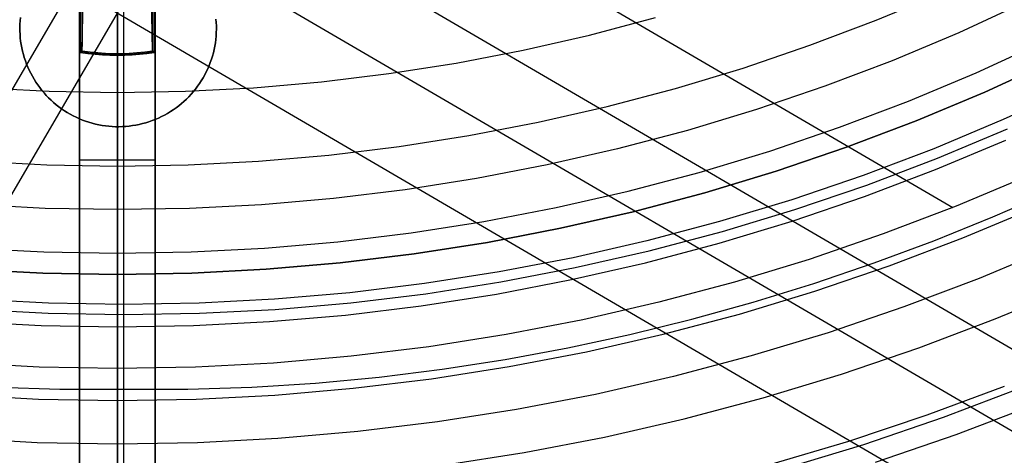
# Model space of a CAD drawing. Header units: millimetres. Extents: x 8929 to 10091, y -2708 to -1691.
# Tile 21 of 196: x 9507 to 9533, y -2120 to -2108. Entities that reach past the tile are written whole.
import ezdxf

# ---------------------------------------------------------------- set-up
doc = ezdxf.new("R2010")
doc.units = ezdxf.units.MM
for name, color, linetype in [('1', 7, 'Continuous'), ('COLOR EXT', 7, 'Continuous'), ('luz', 7, 'Continuous')]:
    doc.layers.add(name, color=color, linetype=linetype)

msp = doc.modelspace()

# ---------------------------------------------------------------- linework, layer by layer
at = {"layer": '1', "color": 7, "true_color": 0xffffff}
for p, q in [((9510.147, -2133.926, 71.704), (9510.147, -1982.315, 71.704)), ((9510.147, -2126.121, 44.653), (9510.147, -2078.12, 44.653)), ((9520.984, -2106.889, 70.904), (9532.08, -2113.363, 70.904)), ((9510.147, -2127.621, 53.153), (9510.147, -2107.621, 53.153)), ((9510.147, -2136.207, 69.704), (9510.147, -2107.621, 69.704)), ((9517.315, -2107.574, 76.403), (9535.38, -2118.114, 76.403)), ((9514.208, -2107.936, 42.804), (9537.905, -2121.762, 42.804)), ((9510.032, -2108.116, 34.804), (9496.189, -2131.843, 34.804)), ((9508.441, -2108.092, 42.804), (9497.687, -2126.526, 42.804)), ((9509.801, -2108.116, 34.804), (9541.083, -2126.366, 34.804)), ((9507.398, -2108.514, 206.567), (9507.396, -2108.604, 206.567)), ((9507.396, -2108.604, 208.385), (9507.398, -2108.514, 208.385)), ((9507.398, -2108.514, 207.476), (9507.396, -2108.604, 207.476)), ((9507.403, -2108.425, 206.567), (9507.398, -2108.514, 206.567)), ((9507.398, -2108.514, 208.385), (9507.403, -2108.425, 208.385)), ((9507.403, -2108.425, 207.476), (9507.398, -2108.514, 207.476)), ((9507.412, -2108.335, 206.567), (9507.403, -2108.425, 206.567)), ((9507.403, -2108.425, 208.385), (9507.412, -2108.335, 208.385)), ((9507.412, -2108.335, 207.476), (9507.403, -2108.425, 207.476)), ((9512.591, -2108.47, 206.567), (9512.584, -2108.38, 206.567)), ((9512.584, -2108.38, 208.385), (9512.591, -2108.47, 208.385)), ((9512.591, -2108.47, 207.476), (9512.584, -2108.38, 207.476)), ((9512.595, -2108.559, 206.567), (9512.591, -2108.47, 206.567)), ((9512.591, -2108.47, 208.385), (9512.595, -2108.559, 208.385)), ((9512.595, -2108.559, 207.476), (9512.591, -2108.47, 207.476)), ((9507.396, -2108.604, 206.567), (9507.397, -2108.694, 206.567)), ((9507.397, -2108.694, 208.385), (9507.396, -2108.604, 208.385)), ((9507.396, -2108.604, 207.476), (9507.397, -2108.694, 207.476)), ((9507.397, -2108.694, 206.567), (9507.4, -2108.784, 206.567)), ((9507.4, -2108.784, 208.385), (9507.397, -2108.694, 208.385)), ((9507.397, -2108.694, 207.476), (9507.4, -2108.784, 207.476)), ((9507.4, -2108.784, 206.567), (9507.407, -2108.873, 206.567)), ((9507.407, -2108.873, 208.385), (9507.4, -2108.784, 208.385)), ((9507.4, -2108.784, 207.476), (9507.407, -2108.873, 207.476)), ((9512.588, -2108.828, 206.567), (9512.593, -2108.739, 206.567)), ((9512.593, -2108.739, 208.385), (9512.588, -2108.828, 208.385)), ((9512.588, -2108.828, 207.476), (9512.593, -2108.739, 207.476)), ((9512.593, -2108.739, 206.567), (9512.596, -2108.649, 206.567)), ((9512.596, -2108.649, 208.385), (9512.593, -2108.739, 208.385)), ((9512.593, -2108.739, 207.476), (9512.596, -2108.649, 207.476)), ((9512.596, -2108.649, 206.567), (9512.595, -2108.559, 206.567)), ((9512.595, -2108.559, 208.385), (9512.596, -2108.649, 208.385)), ((9512.596, -2108.649, 207.476), (9512.595, -2108.559, 207.476)), ((9507.407, -2108.873, 206.567), (9507.417, -2108.962, 206.567)), ((9507.417, -2108.962, 208.385), (9507.407, -2108.873, 208.385)), ((9507.407, -2108.873, 207.476), (9507.417, -2108.962, 207.476)), ((9507.417, -2108.962, 206.567), (9507.431, -2109.051, 206.567)), ((9507.431, -2109.051, 208.385), (9507.417, -2108.962, 208.385)), ((9507.417, -2108.962, 207.476), (9507.431, -2109.051, 207.476)), ((9512.553, -2109.095, 206.567), (9512.568, -2109.007, 206.567)), ((9512.568, -2109.007, 208.385), (9512.553, -2109.095, 208.385)), ((9512.553, -2109.095, 207.476), (9512.568, -2109.007, 207.476)), ((9512.568, -2109.007, 206.567), (9512.579, -2108.918, 206.567)), ((9512.579, -2108.918, 208.385), (9512.568, -2109.007, 208.385)), ((9512.568, -2109.007, 207.476), (9512.579, -2108.918, 207.476)), ((9512.579, -2108.918, 206.567), (9512.588, -2108.828, 206.567)), ((9512.588, -2108.828, 208.385), (9512.579, -2108.918, 208.385)), ((9512.579, -2108.918, 207.476), (9512.588, -2108.828, 207.476)), ((9507.431, -2109.051, 206.567), (9507.447, -2109.139, 206.567)), ((9507.447, -2109.139, 208.385), (9507.431, -2109.051, 208.385)), ((9507.431, -2109.051, 207.476), (9507.447, -2109.139, 207.476)), ((9507.447, -2109.139, 206.567), (9507.466, -2109.227, 206.567)), ((9507.466, -2109.227, 208.385), (9507.447, -2109.139, 208.385)), ((9507.447, -2109.139, 207.476), (9507.466, -2109.227, 207.476)), ((9507.466, -2109.227, 206.567), (9507.488, -2109.314, 206.567)), ((9507.488, -2109.314, 208.385), (9507.466, -2109.227, 208.385)), ((9507.466, -2109.227, 207.476), (9507.488, -2109.314, 207.476)), ((9512.491, -2109.357, 206.567), (9512.515, -2109.271, 206.567)), ((9512.515, -2109.271, 208.385), (9512.491, -2109.357, 208.385)), ((9512.491, -2109.357, 207.476), (9512.515, -2109.271, 207.476)), ((9512.515, -2109.271, 206.567), (9512.535, -2109.183, 206.567)), ((9512.535, -2109.183, 208.385), (9512.515, -2109.271, 208.385)), ((9512.515, -2109.271, 207.476), (9512.535, -2109.183, 207.476)), ((9512.535, -2109.183, 206.567), (9512.553, -2109.095, 206.567)), ((9512.553, -2109.095, 208.385), (9512.535, -2109.183, 208.385)), ((9512.535, -2109.183, 207.476), (9512.553, -2109.095, 207.476)), ((9507.488, -2109.314, 206.567), (9507.513, -2109.4, 206.567)), ((9507.513, -2109.4, 208.385), (9507.488, -2109.314, 208.385)), ((9507.488, -2109.314, 207.476), (9507.513, -2109.4, 207.476)), ((9507.513, -2109.4, 206.567), (9507.542, -2109.485, 206.567)), ((9507.542, -2109.485, 208.385), (9507.513, -2109.4, 208.385)), ((9507.513, -2109.4, 207.476), (9507.542, -2109.485, 207.476)), ((9507.542, -2109.485, 206.567), (9507.573, -2109.569, 206.567)), ((9507.573, -2109.569, 208.385), (9507.542, -2109.485, 208.385)), ((9507.542, -2109.485, 207.476), (9507.573, -2109.569, 207.476)), ((9512.402, -2109.611, 206.567), (9512.435, -2109.528, 206.567)), ((9512.435, -2109.528, 208.385), (9512.402, -2109.611, 208.385)), ((9512.402, -2109.611, 207.476), (9512.435, -2109.528, 207.476)), ((9512.435, -2109.528, 206.567), (9512.464, -2109.443, 206.567)), ((9512.464, -2109.443, 208.385), (9512.435, -2109.528, 208.385)), ((9512.435, -2109.528, 207.476), (9512.464, -2109.443, 207.476)), ((9512.464, -2109.443, 206.567), (9512.491, -2109.357, 206.567)), ((9512.491, -2109.357, 208.385), (9512.464, -2109.443, 208.385)), ((9512.464, -2109.443, 207.476), (9512.491, -2109.357, 207.476)), ((9534.713, -2109.487, 206.567), (9532.925, -2110.31, 206.567)), ((9532.925, -2110.31, 208.385), (9534.713, -2109.487, 208.385)), ((9534.713, -2109.487, 207.476), (9532.925, -2110.31, 207.476)), ((9507.573, -2109.569, 206.567), (9507.607, -2109.653, 206.567)), ((9507.607, -2109.653, 208.385), (9507.573, -2109.569, 208.385)), ((9507.573, -2109.569, 207.476), (9507.607, -2109.653, 207.476)), ((9507.607, -2109.653, 206.567), (9507.643, -2109.734, 206.567)), ((9507.643, -2109.734, 208.385), (9507.607, -2109.653, 208.385)), ((9507.607, -2109.653, 207.476), (9507.643, -2109.734, 207.476)), ((9507.643, -2109.734, 206.567), (9507.683, -2109.815, 206.567)), ((9507.683, -2109.815, 208.385), (9507.643, -2109.734, 208.385)), ((9507.643, -2109.734, 207.476), (9507.683, -2109.815, 207.476)), ((9507.683, -2109.815, 206.567), (9507.726, -2109.894, 206.567)), ((9507.726, -2109.894, 208.385), (9507.683, -2109.815, 208.385)), ((9507.683, -2109.815, 207.476), (9507.726, -2109.894, 207.476)), ((9512.287, -2109.855, 206.567), (9512.328, -2109.775, 206.567)), ((9512.328, -2109.775, 208.385), (9512.287, -2109.855, 208.385)), ((9512.287, -2109.855, 207.476), (9512.328, -2109.775, 207.476)), ((9512.328, -2109.775, 206.567), (9512.367, -2109.694, 206.567)), ((9512.367, -2109.694, 208.385), (9512.328, -2109.775, 208.385)), ((9512.328, -2109.775, 207.476), (9512.367, -2109.694, 207.476)), ((9512.367, -2109.694, 206.567), (9512.402, -2109.611, 206.567)), ((9512.402, -2109.611, 208.385), (9512.367, -2109.694, 208.385)), ((9512.367, -2109.694, 207.476), (9512.402, -2109.611, 207.476)), ((9507.726, -2109.894, 206.567), (9507.771, -2109.972, 206.567)), ((9507.771, -2109.972, 208.385), (9507.726, -2109.894, 208.385)), ((9507.726, -2109.894, 207.476), (9507.771, -2109.972, 207.476)), ((9507.771, -2109.972, 206.567), (9507.818, -2110.048, 206.567)), ((9507.818, -2110.048, 208.385), (9507.771, -2109.972, 208.385)), ((9507.771, -2109.972, 207.476), (9507.818, -2110.048, 207.476)), ((9507.818, -2110.048, 206.567), (9507.869, -2110.122, 206.567)), ((9507.869, -2110.122, 208.385), (9507.818, -2110.048, 208.385)), ((9507.818, -2110.048, 207.476), (9507.869, -2110.122, 207.476)), ((9512.096, -2110.158, 206.567), (9512.148, -2110.085, 206.567)), ((9512.148, -2110.085, 208.385), (9512.096, -2110.158, 208.385)), ((9512.096, -2110.158, 207.476), (9512.148, -2110.085, 207.476)), ((9512.148, -2110.085, 206.567), (9512.197, -2110.01, 206.567)), ((9512.197, -2110.01, 208.385), (9512.148, -2110.085, 208.385)), ((9512.148, -2110.085, 207.476), (9512.197, -2110.01, 207.476)), ((9512.197, -2110.01, 206.567), (9512.244, -2109.933, 206.567)), ((9512.244, -2109.933, 208.385), (9512.197, -2110.01, 208.385)), ((9512.197, -2110.01, 207.476), (9512.244, -2109.933, 207.476)), ((9512.244, -2109.933, 206.567), (9512.287, -2109.855, 206.567)), ((9512.287, -2109.855, 208.385), (9512.244, -2109.933, 208.385)), ((9512.244, -2109.933, 207.476), (9512.287, -2109.855, 207.476)), ((9507.869, -2110.122, 206.567), (9507.922, -2110.194, 206.567)), ((9507.922, -2110.194, 208.385), (9507.869, -2110.122, 208.385)), ((9507.869, -2110.122, 207.476), (9507.922, -2110.194, 207.476)), ((9507.922, -2110.194, 206.567), (9507.977, -2110.265, 206.567)), ((9507.977, -2110.265, 208.385), (9507.922, -2110.194, 208.385)), ((9507.922, -2110.194, 207.476), (9507.977, -2110.265, 207.476)), ((9507.977, -2110.265, 206.567), (9508.035, -2110.334, 206.567)), ((9508.035, -2110.334, 208.385), (9507.977, -2110.265, 208.385)), ((9507.977, -2110.265, 207.476), (9508.035, -2110.334, 207.476)), ((9508.035, -2110.334, 206.567), (9508.095, -2110.4, 206.567)), ((9508.095, -2110.4, 208.385), (9508.035, -2110.334, 208.385)), ((9508.035, -2110.334, 207.476), (9508.095, -2110.4, 207.476)), ((9511.927, -2110.367, 206.567), (9511.986, -2110.3, 206.567)), ((9511.986, -2110.3, 208.385), (9511.927, -2110.367, 208.385)), ((9511.927, -2110.367, 207.476), (9511.986, -2110.3, 207.476)), ((9511.986, -2110.3, 206.567), (9512.042, -2110.23, 206.567)), ((9512.042, -2110.23, 208.385), (9511.986, -2110.3, 208.385)), ((9511.986, -2110.3, 207.476), (9512.042, -2110.23, 207.476)), ((9512.042, -2110.23, 206.567), (9512.096, -2110.158, 206.567)), ((9512.096, -2110.158, 208.385), (9512.042, -2110.23, 208.385)), ((9512.042, -2110.23, 207.476), (9512.096, -2110.158, 207.476)), ((9532.925, -2110.31, 206.567), (9531.11, -2111.071, 206.567)), ((9531.11, -2111.071, 208.385), (9532.925, -2110.31, 208.385)), ((9532.925, -2110.31, 207.476), (9531.11, -2111.071, 207.476)), ((9535.229, -2110.203, 208.385), (9533.416, -2111.038, 208.385)), ((9508.095, -2110.4, 206.567), (9508.157, -2110.465, 206.567)), ((9508.157, -2110.465, 208.385), (9508.095, -2110.4, 208.385)), ((9508.095, -2110.4, 207.476), (9508.157, -2110.465, 207.476)), ((9508.157, -2110.465, 206.567), (9508.222, -2110.527, 206.567)), ((9508.157, -2110.465, 208.385), (9508.157, -2110.465, 206.567)), ((9508.222, -2110.527, 208.385), (9508.157, -2110.465, 208.385)), ((9508.157, -2110.465, 207.476), (9508.222, -2110.527, 207.476)), ((9508.222, -2110.527, 206.567), (9508.288, -2110.588, 206.567)), ((9508.288, -2110.588, 208.385), (9508.222, -2110.527, 208.385)), ((9508.222, -2110.527, 207.476), (9508.288, -2110.588, 207.476)), ((9508.288, -2110.588, 206.567), (9508.357, -2110.645, 206.567)), ((9508.357, -2110.645, 208.385), (9508.288, -2110.588, 208.385)), ((9508.288, -2110.588, 207.476), (9508.357, -2110.645, 207.476)), ((9511.669, -2110.617, 206.567), (9511.737, -2110.558, 206.567)), ((9511.737, -2110.558, 208.385), (9511.669, -2110.617, 208.385)), ((9511.669, -2110.617, 207.476), (9511.737, -2110.558, 207.476)), ((9511.737, -2110.558, 206.567), (9511.802, -2110.497, 206.567)), ((9511.802, -2110.497, 208.385), (9511.737, -2110.558, 208.385)), ((9511.737, -2110.558, 207.476), (9511.802, -2110.497, 207.476)), ((9511.802, -2110.497, 206.567), (9511.866, -2110.433, 206.567)), ((9511.866, -2110.433, 208.385), (9511.802, -2110.497, 208.385)), ((9511.802, -2110.497, 207.476), (9511.866, -2110.433, 207.476)), ((9511.834, -2110.465, 206.567), (9511.834, -2110.465, 208.385)), ((9511.866, -2110.433, 206.567), (9511.927, -2110.367, 206.567)), ((9511.927, -2110.367, 208.385), (9511.866, -2110.433, 208.385)), ((9511.866, -2110.433, 207.476), (9511.927, -2110.367, 207.476)), ((9508.357, -2110.645, 206.567), (9508.428, -2110.701, 206.567)), ((9508.428, -2110.701, 208.385), (9508.357, -2110.645, 208.385)), ((9508.357, -2110.645, 207.476), (9508.428, -2110.701, 207.476)), ((9508.428, -2110.701, 206.567), (9508.5, -2110.753, 206.567)), ((9508.5, -2110.753, 208.385), (9508.428, -2110.701, 208.385)), ((9508.428, -2110.701, 207.476), (9508.5, -2110.753, 207.476)), ((9508.5, -2110.753, 206.567), (9508.575, -2110.804, 206.567)), ((9508.575, -2110.804, 208.385), (9508.5, -2110.753, 208.385)), ((9508.5, -2110.753, 207.476), (9508.575, -2110.804, 207.476)), ((9508.575, -2110.804, 206.567), (9508.651, -2110.852, 206.567)), ((9508.651, -2110.852, 208.385), (9508.575, -2110.804, 208.385)), ((9508.575, -2110.804, 207.476), (9508.651, -2110.852, 207.476)), ((9508.651, -2110.852, 206.567), (9508.728, -2110.897, 206.567)), ((9508.728, -2110.897, 208.385), (9508.651, -2110.852, 208.385)), ((9508.651, -2110.852, 207.476), (9508.728, -2110.897, 207.476)), ((9511.302, -2110.874, 206.567), (9511.379, -2110.828, 206.567)), ((9511.379, -2110.828, 208.385), (9511.302, -2110.874, 208.385)), ((9511.302, -2110.874, 207.476), (9511.379, -2110.828, 207.476)), ((9511.379, -2110.828, 206.567), (9511.454, -2110.779, 206.567)), ((9511.454, -2110.779, 208.385), (9511.379, -2110.828, 208.385)), ((9511.379, -2110.828, 207.476), (9511.454, -2110.779, 207.476)), ((9511.454, -2110.779, 206.567), (9511.528, -2110.727, 206.567)), ((9511.528, -2110.727, 208.385), (9511.454, -2110.779, 208.385)), ((9511.454, -2110.779, 207.476), (9511.528, -2110.727, 207.476)), ((9511.528, -2110.727, 206.567), (9511.599, -2110.673, 206.567)), ((9511.599, -2110.673, 208.385), (9511.528, -2110.727, 208.385)), ((9511.528, -2110.727, 207.476), (9511.599, -2110.673, 207.476)), ((9511.599, -2110.673, 206.567), (9511.669, -2110.617, 206.567)), ((9511.669, -2110.617, 208.385), (9511.599, -2110.673, 208.385)), ((9511.599, -2110.673, 207.476), (9511.669, -2110.617, 207.476)), ((9508.728, -2110.897, 206.567), (9508.807, -2110.939, 206.567)), ((9508.807, -2110.939, 208.385), (9508.728, -2110.897, 208.385)), ((9508.728, -2110.897, 207.476), (9508.807, -2110.939, 207.476)), ((9508.807, -2110.939, 206.567), (9508.888, -2110.979, 206.567)), ((9508.888, -2110.979, 208.385), (9508.807, -2110.939, 208.385)), ((9508.807, -2110.939, 207.476), (9508.888, -2110.979, 207.476)), ((9508.888, -2110.979, 206.567), (9508.97, -2111.016, 206.567)), ((9508.97, -2111.016, 208.385), (9508.888, -2110.979, 208.385)), ((9508.888, -2110.979, 207.476), (9508.97, -2111.016, 207.476)), ((9508.97, -2111.016, 206.567), (9509.053, -2111.05, 206.567)), ((9509.053, -2111.05, 208.385), (9508.97, -2111.016, 208.385)), ((9508.97, -2111.016, 207.476), (9509.053, -2111.05, 207.476)), ((9509.053, -2111.05, 206.567), (9509.137, -2111.081, 206.567)), ((9509.137, -2111.081, 208.385), (9509.053, -2111.05, 208.385)), ((9509.053, -2111.05, 207.476), (9509.137, -2111.081, 207.476)), ((9509.137, -2111.081, 206.567), (9509.222, -2111.109, 206.567)), ((9509.222, -2111.109, 208.385), (9509.137, -2111.081, 208.385)), ((9509.137, -2111.081, 207.476), (9509.222, -2111.109, 207.476)), ((9509.222, -2111.109, 206.567), (9509.308, -2111.134, 206.567)), ((9509.308, -2111.134, 208.385), (9509.222, -2111.109, 208.385)), ((9509.222, -2111.109, 207.476), (9509.308, -2111.134, 207.476)), ((9510.64, -2111.146, 206.567), (9510.726, -2111.122, 206.567)), ((9510.726, -2111.122, 208.385), (9510.64, -2111.146, 208.385)), ((9510.64, -2111.146, 207.476), (9510.726, -2111.122, 207.476)), ((9510.726, -2111.122, 206.567), (9510.812, -2111.095, 206.567)), ((9510.812, -2111.095, 208.385), (9510.726, -2111.122, 208.385)), ((9510.726, -2111.122, 207.476), (9510.812, -2111.095, 207.476)), ((9510.812, -2111.095, 206.567), (9510.897, -2111.065, 206.567)), ((9510.897, -2111.065, 208.385), (9510.812, -2111.095, 208.385)), ((9510.812, -2111.095, 207.476), (9510.897, -2111.065, 207.476)), ((9510.897, -2111.065, 206.567), (9510.98, -2111.033, 206.567)), ((9510.98, -2111.033, 208.385), (9510.897, -2111.065, 208.385)), ((9510.897, -2111.065, 207.476), (9510.98, -2111.033, 207.476)), ((9510.98, -2111.033, 206.567), (9511.063, -2110.998, 206.567)), ((9511.063, -2110.998, 208.385), (9510.98, -2111.033, 208.385)), ((9510.98, -2111.033, 207.476), (9511.063, -2110.998, 207.476)), ((9511.063, -2110.998, 206.567), (9511.144, -2110.959, 206.567)), ((9511.144, -2110.959, 208.385), (9511.063, -2110.998, 208.385)), ((9511.063, -2110.998, 207.476), (9511.144, -2110.959, 207.476)), ((9511.144, -2110.959, 206.567), (9511.224, -2110.918, 206.567)), ((9511.224, -2110.918, 208.385), (9511.144, -2110.959, 208.385)), ((9511.144, -2110.959, 207.476), (9511.224, -2110.918, 207.476)), ((9511.224, -2110.918, 206.567), (9511.302, -2110.874, 206.567)), ((9511.302, -2110.874, 208.385), (9511.224, -2110.918, 208.385)), ((9511.224, -2110.918, 207.476), (9511.302, -2110.874, 207.476)), ((9531.11, -2111.071, 206.567), (9529.27, -2111.769, 206.567)), ((9529.27, -2111.769, 208.385), (9531.11, -2111.071, 208.385)), ((9531.11, -2111.071, 207.476), (9529.27, -2111.769, 207.476)), ((9533.416, -2111.038, 208.385), (9531.576, -2111.81, 208.385)), ((9509.308, -2111.134, 206.567), (9509.395, -2111.156, 206.567)), ((9509.395, -2111.156, 208.385), (9509.308, -2111.134, 208.385)), ((9509.308, -2111.134, 207.476), (9509.395, -2111.156, 207.476)), ((9509.395, -2111.156, 206.567), (9509.483, -2111.176, 206.567)), ((9509.483, -2111.176, 208.385), (9509.395, -2111.156, 208.385)), ((9509.395, -2111.156, 207.476), (9509.483, -2111.176, 207.476)), ((9509.483, -2111.176, 206.567), (9509.571, -2111.192, 206.567)), ((9509.571, -2111.192, 208.385), (9509.483, -2111.176, 208.385)), ((9509.483, -2111.176, 207.476), (9509.571, -2111.192, 207.476)), ((9509.571, -2111.192, 206.567), (9509.66, -2111.205, 206.567)), ((9509.66, -2111.205, 208.385), (9509.571, -2111.192, 208.385)), ((9509.571, -2111.192, 207.476), (9509.66, -2111.205, 207.476)), ((9509.66, -2111.205, 206.567), (9509.749, -2111.215, 206.567)), ((9509.749, -2111.215, 208.385), (9509.66, -2111.205, 208.385)), ((9509.66, -2111.205, 207.476), (9509.749, -2111.215, 207.476)), ((9509.749, -2111.215, 206.567), (9509.839, -2111.222, 206.567)), ((9509.839, -2111.222, 208.385), (9509.749, -2111.215, 208.385)), ((9509.749, -2111.215, 207.476), (9509.839, -2111.222, 207.476)), ((9509.839, -2111.222, 206.567), (9509.928, -2111.226, 206.567)), ((9509.928, -2111.226, 208.385), (9509.839, -2111.222, 208.385)), ((9509.839, -2111.222, 207.476), (9509.928, -2111.226, 207.476)), ((9509.928, -2111.226, 206.567), (9510.018, -2111.226, 206.567)), ((9510.018, -2111.226, 208.385), (9509.928, -2111.226, 208.385)), ((9509.928, -2111.226, 207.476), (9510.018, -2111.226, 207.476)), ((9510.018, -2111.226, 206.567), (9510.108, -2111.224, 206.567)), ((9510.108, -2111.224, 208.385), (9510.018, -2111.226, 208.385)), ((9510.018, -2111.226, 207.476), (9510.108, -2111.224, 207.476)), ((9510.108, -2111.224, 206.567), (9510.197, -2111.219, 206.567)), ((9510.197, -2111.219, 208.385), (9510.108, -2111.224, 208.385)), ((9510.108, -2111.224, 207.476), (9510.197, -2111.219, 207.476)), ((9510.197, -2111.219, 206.567), (9510.287, -2111.21, 206.567)), ((9510.287, -2111.21, 208.385), (9510.197, -2111.219, 208.385)), ((9510.197, -2111.219, 207.476), (9510.287, -2111.21, 207.476)), ((9510.287, -2111.21, 206.567), (9510.376, -2111.199, 206.567)), ((9510.376, -2111.199, 208.385), (9510.287, -2111.21, 208.385)), ((9510.287, -2111.21, 207.476), (9510.376, -2111.199, 207.476)), ((9510.376, -2111.199, 206.567), (9510.464, -2111.184, 206.567)), ((9510.464, -2111.184, 208.385), (9510.376, -2111.199, 208.385)), ((9510.376, -2111.199, 207.476), (9510.464, -2111.184, 207.476)), ((9510.464, -2111.184, 206.567), (9510.552, -2111.166, 206.567)), ((9510.552, -2111.166, 208.385), (9510.464, -2111.184, 208.385)), ((9510.464, -2111.184, 207.476), (9510.552, -2111.166, 207.476)), ((9510.552, -2111.166, 206.567), (9510.64, -2111.146, 206.567)), ((9510.64, -2111.146, 208.385), (9510.552, -2111.166, 208.385)), ((9510.552, -2111.166, 207.476), (9510.64, -2111.146, 207.476)), ((9531.675, -2112.059, 208.403), (9533.524, -2111.284, 208.403)), ((9529.27, -2111.769, 206.567), (9527.406, -2112.403, 206.567)), ((9527.406, -2112.403, 208.385), (9529.27, -2111.769, 208.385)), ((9529.27, -2111.769, 207.476), (9527.406, -2112.403, 207.476)), ((9531.576, -2111.81, 208.385), (9529.71, -2112.517, 208.385)), ((9529.801, -2112.77, 208.403), (9531.675, -2112.059, 208.403)), ((9527.406, -2112.403, 206.567), (9525.522, -2112.973, 206.567)), ((9525.522, -2112.973, 208.385), (9527.406, -2112.403, 208.385)), ((9527.406, -2112.403, 207.476), (9525.522, -2112.973, 207.476)), ((9529.71, -2112.517, 208.385), (9527.821, -2113.16, 208.385)), ((9534.076, -2112.522, 70.904), (9532.171, -2113.326, 70.904)), ((9527.903, -2113.416, 208.403), (9529.801, -2112.77, 208.403)), ((9533.135, -2113.614, 206.672), (9534.678, -2112.94, 206.672)), ((9525.522, -2112.973, 206.567), (9523.62, -2113.476, 206.567)), ((9523.62, -2113.476, 208.385), (9525.522, -2112.973, 208.385)), ((9525.522, -2112.973, 207.476), (9523.62, -2113.476, 207.476)), ((9527.821, -2113.16, 208.385), (9525.91, -2113.737, 208.385)), ((9525.983, -2113.996, 208.403), (9527.903, -2113.416, 208.403)), ((9532.171, -2113.326, 70.904), (9530.239, -2114.064, 70.904)), ((9523.62, -2113.476, 206.567), (9521.701, -2113.914, 206.567)), ((9521.701, -2113.914, 208.385), (9523.62, -2113.476, 208.385)), ((9523.62, -2113.476, 207.476), (9521.701, -2113.914, 207.476)), ((9531.574, -2114.244, 206.672), (9533.135, -2113.614, 206.672)), ((9521.701, -2113.914, 206.567), (9519.768, -2114.286, 206.567)), ((9519.768, -2114.286, 208.385), (9521.701, -2113.914, 208.385)), ((9521.701, -2113.914, 207.476), (9519.768, -2114.286, 207.476)), ((9525.91, -2113.737, 208.385), (9523.981, -2114.248, 208.385)), ((9524.045, -2114.509, 208.403), (9525.983, -2113.996, 208.403)), ((9523.981, -2114.248, 208.385), (9522.036, -2114.692, 208.385)), ((9530.239, -2114.064, 70.904), (9528.283, -2114.735, 70.904)), ((9529.996, -2114.831, 206.672), (9531.574, -2114.244, 206.672)), ((9519.768, -2114.286, 206.567), (9517.824, -2114.59, 206.567)), ((9517.824, -2114.59, 208.385), (9519.768, -2114.286, 208.385)), ((9519.768, -2114.286, 207.476), (9517.824, -2114.59, 207.476)), ((9522.091, -2114.955, 208.403), (9524.045, -2114.509, 208.403)), ((9517.824, -2114.59, 206.567), (9515.87, -2114.828, 206.567)), ((9515.87, -2114.828, 208.385), (9517.824, -2114.59, 208.385)), ((9517.824, -2114.59, 207.476), (9515.87, -2114.828, 207.476)), ((9522.036, -2114.692, 208.385), (9520.076, -2115.069, 208.385)), ((9528.283, -2114.735, 70.904), (9526.304, -2115.336, 70.904)), ((9508.008, -2115.099, 206.567), (9506.043, -2114.997, 206.567)), ((9506.043, -2114.997, 208.385), (9508.008, -2115.099, 208.385)), ((9508.008, -2115.099, 207.476), (9506.043, -2114.997, 207.476)), ((9513.909, -2114.997, 206.567), (9511.944, -2115.099, 206.567)), ((9511.944, -2115.099, 208.385), (9513.909, -2114.997, 208.385)), ((9513.909, -2114.997, 207.476), (9511.944, -2115.099, 207.476)), ((9515.87, -2114.828, 206.567), (9513.909, -2114.997, 206.567)), ((9513.909, -2114.997, 208.385), (9515.87, -2114.828, 208.385)), ((9515.87, -2114.828, 207.476), (9513.909, -2114.997, 207.476)), ((9520.122, -2115.334, 208.403), (9522.091, -2114.955, 208.403)), ((9528.402, -2115.372, 206.672), (9529.996, -2114.831, 206.672)), ((9509.976, -2115.133, 206.567), (9508.008, -2115.099, 206.567)), ((9508.008, -2115.099, 208.385), (9509.976, -2115.133, 208.385)), ((9509.976, -2115.133, 207.476), (9508.008, -2115.099, 207.476)), ((9511.944, -2115.099, 206.567), (9509.976, -2115.133, 206.567)), ((9509.976, -2115.133, 208.385), (9511.944, -2115.099, 208.385)), ((9511.944, -2115.099, 207.476), (9509.976, -2115.133, 207.476)), ((9509.976, -2115.133, 206.567), (9509.976, -2115.133, 208.385)), ((9520.076, -2115.069, 208.385), (9518.104, -2115.378, 208.385)), ((9518.104, -2115.378, 208.385), (9516.123, -2115.618, 208.385)), ((9518.141, -2115.644, 208.403), (9520.122, -2115.334, 208.403)), ((9526.304, -2115.336, 70.904), (9524.306, -2115.869, 70.904)), ((9526.794, -2115.868, 206.672), (9528.402, -2115.372, 206.672)), ((9508.152, -2115.894, 208.385), (9506.159, -2115.79, 208.385)), ((9514.135, -2115.79, 208.385), (9512.142, -2115.894, 208.385)), ((9516.123, -2115.618, 208.385), (9514.135, -2115.79, 208.385)), ((9516.151, -2115.885, 208.403), (9518.141, -2115.644, 208.403)), ((9506.14, -2116.058, 208.403), (9508.142, -2116.162, 208.403)), ((9510.147, -2115.928, 208.385), (9508.152, -2115.894, 208.385)), ((9512.142, -2115.894, 208.385), (9510.147, -2115.928, 208.385)), ((9510.147, -2115.996, 208.393), (9510.147, -2115.928, 208.385)), ((9510.147, -2133.926, 71.704), (9510.147, -2115.928, 208.385)), ((9510.147, -2116.064, 208.399), (9510.147, -2115.996, 208.393)), ((9510.147, -2116.132, 208.402), (9510.147, -2116.064, 208.399)), ((9512.151, -2116.162, 208.403), (9514.154, -2116.058, 208.403)), ((9514.154, -2116.058, 208.403), (9516.151, -2115.885, 208.403)), ((9524.306, -2115.869, 70.904), (9522.291, -2116.332, 70.904)), ((9525.172, -2116.318, 206.672), (9526.794, -2115.868, 206.672)), ((9508.142, -2116.162, 208.403), (9510.147, -2116.197, 208.403)), ((9510.147, -2116.2, 208.403), (9510.147, -2116.132, 208.402)), ((9510.147, -2116.197, 208.403), (9512.151, -2116.162, 208.403)), ((9510.147, -2116.268, 208.402), (9510.147, -2116.2, 208.403)), ((9510.147, -2116.336, 208.398), (9510.147, -2116.268, 208.402)), ((9510.147, -2116.404, 208.392), (9510.147, -2116.336, 208.398)), ((9522.291, -2116.332, 70.904), (9520.26, -2116.725, 70.904)), ((9523.538, -2116.721, 206.672), (9525.172, -2116.318, 206.672)), ((9510.147, -2116.472, 208.384), (9510.147, -2116.404, 208.392)), ((9510.147, -2116.539, 208.374), (9510.147, -2116.472, 208.384)), ((9510.147, -2116.606, 208.361), (9510.147, -2116.539, 208.374)), ((9510.147, -2116.673, 208.345), (9510.147, -2116.606, 208.361)), ((9510.147, -2116.739, 208.328), (9510.147, -2116.673, 208.345)), ((9510.147, -2116.804, 208.308), (9510.147, -2116.739, 208.328)), ((9510.147, -2116.869, 208.286), (9510.147, -2116.804, 208.308)), ((9520.26, -2116.725, 70.904), (9518.217, -2117.047, 70.904)), ((9521.892, -2117.077, 206.672), (9523.538, -2116.721, 206.672)), ((9510.147, -2116.932, 208.262), (9510.147, -2116.869, 208.286)), ((9510.147, -2116.995, 208.236), (9510.147, -2116.932, 208.262)), ((9510.147, -2117.057, 208.208), (9510.147, -2116.995, 208.236)), ((9510.147, -2117.118, 208.177), (9510.147, -2117.057, 208.208)), ((9510.147, -2117.178, 208.145), (9510.147, -2117.118, 208.177)), ((9518.217, -2117.047, 70.904), (9516.165, -2117.298, 70.904)), ((9520.236, -2117.384, 206.672), (9521.892, -2117.077, 206.672)), ((9510.147, -2117.237, 208.11), (9510.147, -2117.178, 208.145)), ((9510.147, -2117.294, 208.073), (9510.147, -2117.237, 208.11)), ((9510.147, -2117.351, 208.035), (9510.147, -2117.294, 208.073)), ((9510.147, -2117.406, 207.994), (9510.147, -2117.351, 208.035)), ((9516.165, -2117.298, 70.904), (9514.105, -2117.477, 70.904)), ((9507.904, -2117.585, 70.904), (9505.839, -2117.477, 70.904)), ((9509.972, -2117.621, 70.904), (9507.904, -2117.585, 70.904)), ((9512.039, -2117.585, 70.904), (9509.972, -2117.621, 70.904)), ((9510.147, -2117.459, 207.952), (9510.147, -2117.406, 207.994)), ((9510.147, -2117.511, 207.908), (9510.147, -2117.459, 207.952)), ((9510.147, -2117.561, 207.862), (9510.147, -2117.511, 207.908)), ((9510.147, -2117.61, 207.814), (9510.147, -2117.561, 207.862)), ((9510.147, -2117.657, 207.765), (9510.147, -2117.61, 207.814)), ((9514.105, -2117.477, 70.904), (9512.039, -2117.585, 70.904)), ((9516.898, -2117.85, 206.672), (9518.571, -2117.642, 206.672)), ((9518.571, -2117.642, 206.672), (9520.236, -2117.384, 206.672)), ((9510.147, -2117.703, 207.714), (9510.147, -2117.657, 207.765)), ((9510.147, -2117.747, 207.662), (9510.147, -2117.703, 207.714)), ((9510.147, -2117.789, 207.608), (9510.147, -2117.747, 207.662)), ((9510.147, -2117.829, 207.553), (9510.147, -2117.789, 207.608)), ((9510.147, -2117.867, 207.497), (9510.147, -2117.829, 207.553)), ((9510.147, -2117.903, 207.439), (9510.147, -2117.867, 207.497)), ((9510.147, -2117.937, 207.38), (9510.147, -2117.903, 207.439)), ((9515.218, -2118.008, 206.672), (9516.898, -2117.85, 206.672)), ((9506.762, -2118.114, 206.672), (9508.453, -2118.169, 206.672)), ((9510.147, -2117.969, 207.32), (9510.147, -2117.937, 207.38)), ((9510.147, -2117.999, 207.258), (9510.147, -2117.969, 207.32)), ((9510.147, -2118.027, 207.196), (9510.147, -2117.999, 207.258)), ((9510.147, -2118.053, 207.133), (9510.147, -2118.027, 207.196)), ((9510.147, -2118.077, 207.069), (9510.147, -2118.053, 207.133)), ((9510.147, -2118.098, 207.004), (9510.147, -2118.077, 207.069)), ((9510.147, -2118.117, 206.939), (9510.147, -2118.098, 207.004)), ((9510.147, -2118.134, 206.873), (9510.147, -2118.117, 206.939)), ((9510.147, -2118.149, 206.806), (9510.147, -2118.134, 206.873)), ((9510.147, -2118.161, 206.739), (9510.147, -2118.149, 206.806)), ((9510.147, -2118.171, 206.672), (9510.147, -2118.161, 206.739)), ((9511.841, -2118.169, 206.672), (9513.532, -2118.114, 206.672)), ((9513.532, -2118.114, 206.672), (9515.218, -2118.008, 206.672)), ((9533.442, -2118.099, 65.998), (9531.395, -2118.86, 65.998)), ((9508.453, -2118.169, 206.672), (9510.147, -2118.171, 206.672)), ((9510.147, -2118.171, 206.672), (9511.841, -2118.169, 206.672)), ((9510.147, -2136.207, 69.704), (9510.147, -2118.171, 206.672)), ((9534.278, -2118.568, 76.403), (9532.163, -2119.376, 76.403)), ((9531.395, -2118.86, 65.998), (9529.324, -2119.551, 65.998)), ((9532.163, -2119.376, 76.403), (9530.021, -2120.11, 76.403)), ((9529.324, -2119.551, 65.998), (9527.231, -2120.172, 65.998))]:
    msp.add_line(p, q, dxfattribs=at)
at = {"layer": 'COLOR EXT', "color": 30, "true_color": 0xff8d00}
for p, q in [((9508.976, -2131.114, 21.604), (9508.976, -2093.097, 21.604)), ((9508.976, -2093.097, 25.604), (9508.976, -2131.114, 25.604)), ((9508.976, -2131.114, 23.604), (9508.976, -2093.097, 23.604)), ((9509.976, -2131.121, 25.604), (9509.976, -2093.112, 25.604)), ((9510.976, -2093.097, 21.604), (9510.976, -2131.114, 21.604)), ((9510.976, -2131.114, 25.604), (9510.976, -2093.097, 25.604)), ((9510.976, -2093.097, 23.604), (9510.976, -2131.114, 23.604)), ((9509.048, -2109.219, 16.681), (9509.102, -2106.111, 13.628)), ((9509.05, -2109.103, 16.566), (9509.05, -2106.149, 16.566)), ((9510.904, -2109.219, 16.681), (9510.85, -2106.111, 13.628)), ((9510.902, -2109.103, 16.566), (9510.902, -2106.149, 16.566)), ((9508.999, -2106.187, 19.504), (9508.999, -2109.262, 19.504)), ((9509.976, -2106.236, 13.628), (9509.976, -2109.289, 16.681)), ((9510.953, -2109.262, 19.504), (9510.953, -2106.187, 19.504)), ((9508.999, -2109.262, 19.504), (9509.048, -2109.219, 16.681)), ((9508.999, -2109.262, 19.504), (9509.193, -2109.289, 19.504)), ((9509.024, -2109.24, 18.092), (9509.234, -2109.269, 18.092)), ((9509.048, -2109.219, 16.681), (9509.253, -2109.247, 16.681)), ((9509.193, -2109.289, 19.504), (9509.388, -2109.311, 19.504)), ((9509.234, -2109.269, 18.092), (9509.446, -2109.291, 18.092)), ((9509.253, -2109.247, 16.681), (9509.459, -2109.268, 16.681)), ((9509.446, -2109.291, 18.092), (9509.657, -2109.306, 18.092)), ((9509.459, -2109.268, 16.681), (9509.666, -2109.282, 16.681)), ((9509.657, -2109.306, 18.092), (9509.87, -2109.313, 18.092)), ((9509.666, -2109.282, 16.681), (9509.873, -2109.288, 16.681)), ((9509.873, -2109.288, 16.681), (9510.079, -2109.288, 16.681)), ((9509.976, -2109.289, 16.681), (9509.976, -2109.339, 19.504)), ((9510.079, -2109.288, 16.681), (9510.286, -2109.282, 16.681)), ((9510.082, -2109.313, 18.092), (9510.295, -2109.306, 18.092)), ((9510.286, -2109.282, 16.681), (9510.493, -2109.268, 16.681)), ((9510.295, -2109.306, 18.092), (9510.507, -2109.291, 18.092)), ((9510.493, -2109.268, 16.681), (9510.699, -2109.247, 16.681)), ((9510.507, -2109.291, 18.092), (9510.718, -2109.269, 18.092)), ((9510.564, -2109.311, 19.504), (9510.759, -2109.289, 19.504)), ((9510.699, -2109.247, 16.681), (9510.904, -2109.219, 16.681)), ((9510.718, -2109.269, 18.092), (9510.928, -2109.24, 18.092)), ((9510.759, -2109.289, 19.504), (9510.953, -2109.262, 19.504)), ((9510.953, -2109.262, 19.504), (9510.904, -2109.219, 16.681)), ((9509.388, -2109.311, 19.504), (9509.584, -2109.326, 19.504)), ((9509.584, -2109.326, 19.504), (9509.78, -2109.336, 19.504)), ((9509.78, -2109.336, 19.504), (9509.976, -2109.339, 19.504)), ((9509.87, -2109.313, 18.092), (9510.082, -2109.313, 18.092)), ((9509.976, -2109.339, 19.504), (9510.172, -2109.336, 19.504)), ((9509.976, -2122.406, 19.504), (9509.976, -2109.339, 19.504)), ((9510.172, -2109.336, 19.504), (9510.368, -2109.326, 19.504)), ((9510.368, -2109.326, 19.504), (9510.564, -2109.311, 19.504)), ((9508.976, -2112.106, 21.604), (9508.976, -2112.106, 25.604)), ((9510.976, -2112.109, 25.604), (9508.976, -2112.109, 25.604)), ((9510.976, -2112.106, 21.604), (9510.976, -2112.106, 25.604))]:
    msp.add_line(p, q, dxfattribs=at)
at = {"layer": 'luz', "color": 7, "true_color": 0xffffff}
for p, q in [((9509.976, -2103.516, -18.413), (9509.976, -2109.846, -20.091)), ((9530.048, -2108.41, -26.861), (9531.772, -2107.687, -26.861)), ((9533.97, -2107.944, -26.553), (9532.236, -2108.743, -26.553)), ((9509.976, -2108.447, -24.736), (9509.976, -2108.367, -24.735)), ((9509.976, -2108.527, -24.74), (9509.976, -2108.447, -24.736)), ((9522.468, -2108.804, -25.798), (9524.21, -2108.343, -25.798)), ((9528.3, -2109.073, -26.861), (9530.048, -2108.41, -26.861)), ((9509.976, -2108.607, -24.747), (9509.976, -2108.527, -24.74)), ((9509.976, -2108.686, -24.756), (9509.976, -2108.607, -24.747)), ((9509.976, -2108.765, -24.768), (9509.976, -2108.686, -24.756)), ((9509.976, -2108.844, -24.783), (9509.976, -2108.765, -24.768)), ((9532.236, -2108.743, -26.553), (9530.475, -2109.481, -26.553)), ((9509.976, -2108.922, -24.801), (9509.976, -2108.844, -24.783)), ((9509.976, -2108.999, -24.821), (9509.976, -2108.922, -24.801)), ((9509.976, -2109.076, -24.844), (9509.976, -2108.999, -24.821)), ((9520.711, -2109.205, -25.798), (9522.468, -2108.804, -25.798)), ((9532.7, -2109.798, -26.246), (9534.47, -2108.983, -26.246)), ((9509.976, -2109.152, -24.87), (9509.976, -2109.076, -24.844)), ((9509.976, -2109.226, -24.898), (9509.976, -2109.152, -24.87)), ((9509.976, -2109.3, -24.928), (9509.976, -2109.226, -24.898)), ((9509.976, -2109.373, -24.962), (9509.976, -2109.3, -24.928)), ((9518.942, -2109.545, -25.798), (9520.711, -2109.205, -25.798)), ((9526.53, -2109.675, -26.861), (9528.3, -2109.073, -26.861)), ((9509.976, -2109.445, -24.998), (9509.976, -2109.373, -24.962)), ((9509.976, -2109.515, -25.036), (9509.976, -2109.445, -24.998)), ((9509.976, -2109.584, -25.076), (9509.976, -2109.515, -25.036)), ((9517.162, -2109.824, -25.798), (9518.942, -2109.545, -25.798)), ((9530.475, -2109.481, -26.553), (9528.69, -2110.158, -26.553)), ((9509.976, -2109.651, -25.119), (9509.976, -2109.584, -25.076)), ((9509.976, -2109.717, -25.165), (9509.976, -2109.651, -25.119)), ((9509.976, -2109.782, -25.212), (9509.976, -2109.717, -25.165)), ((9509.976, -2109.844, -25.262), (9509.976, -2109.782, -25.212)), ((9515.373, -2110.041, -25.798), (9517.162, -2109.824, -25.798)), ((9524.741, -2110.216, -26.861), (9526.53, -2109.675, -26.861)), ((9530.903, -2110.552, -26.246), (9532.7, -2109.798, -26.246)), ((9509.976, -2109.905, -25.314), (9509.976, -2109.844, -25.262)), ((9509.976, -2109.846, -20.091), (9509.976, -2116.114, -21.986)), ((9509.976, -2109.964, -25.368), (9509.976, -2109.905, -25.314)), ((9509.976, -2110.021, -25.424), (9509.976, -2109.964, -25.368)), ((9509.976, -2110.076, -25.482), (9509.976, -2110.021, -25.424)), ((9509.976, -2110.13, -25.542), (9509.976, -2110.076, -25.482)), ((9513.577, -2110.196, -25.798), (9515.373, -2110.041, -25.798)), ((9506.375, -2110.196, -25.798), (9508.174, -2110.29, -25.798)), ((9508.174, -2110.29, -25.798), (9509.976, -2110.321, -25.798)), ((9509.976, -2110.181, -25.603), (9509.976, -2110.13, -25.542)), ((9509.976, -2110.23, -25.666), (9509.976, -2110.181, -25.603)), ((9509.976, -2110.276, -25.731), (9509.976, -2110.23, -25.666)), ((9509.976, -2110.321, -25.798), (9509.976, -2110.276, -25.731)), ((9509.976, -2110.321, -25.798), (9511.778, -2110.29, -25.798)), ((9509.976, -2110.321, -25.798), (9509.976, -2110.365, -25.864)), ((9511.778, -2110.29, -25.798), (9513.577, -2110.196, -25.798)), ((9522.934, -2110.694, -26.861), (9524.741, -2110.216, -26.861)), ((9528.69, -2110.158, -26.553), (9526.883, -2110.773, -26.553)), ((9509.976, -2110.365, -25.864), (9509.976, -2110.412, -25.929)), ((9509.976, -2110.412, -25.929), (9509.976, -2110.461, -25.993)), ((9509.976, -2110.461, -25.993), (9509.976, -2110.512, -26.054)), ((9509.976, -2110.512, -26.054), (9509.976, -2110.565, -26.114)), ((9509.976, -2110.565, -26.114), (9509.976, -2110.62, -26.172)), ((9529.08, -2111.243, -26.246), (9530.903, -2110.552, -26.246)), ((9509.976, -2110.62, -26.172), (9509.976, -2110.677, -26.228)), ((9509.976, -2110.677, -26.228), (9509.976, -2110.736, -26.282)), ((9509.976, -2110.736, -26.282), (9509.976, -2110.797, -26.334)), ((9509.976, -2110.797, -26.334), (9509.976, -2110.86, -26.384)), ((9509.976, -2110.86, -26.384), (9509.976, -2110.924, -26.431)), ((9521.112, -2111.11, -26.861), (9522.934, -2110.694, -26.861)), ((9526.883, -2110.773, -26.553), (9525.056, -2111.325, -26.553)), ((9509.976, -2110.924, -26.431), (9509.976, -2110.99, -26.476)), ((9509.976, -2110.99, -26.476), (9509.976, -2111.058, -26.519)), ((9509.976, -2111.058, -26.519), (9509.976, -2111.127, -26.56)), ((9509.976, -2111.127, -26.56), (9509.976, -2111.197, -26.598)), ((9519.276, -2111.463, -26.861), (9521.112, -2111.11, -26.861)), ((9509.976, -2111.197, -26.598), (9509.976, -2111.268, -26.634)), ((9509.976, -2111.268, -26.634), (9509.976, -2111.341, -26.667)), ((9509.976, -2111.341, -26.667), (9509.976, -2111.415, -26.698)), ((9525.056, -2111.325, -26.553), (9523.21, -2111.814, -26.553)), ((9527.235, -2111.871, -26.246), (9529.08, -2111.243, -26.246)), ((9509.976, -2111.415, -26.698), (9509.976, -2111.49, -26.726)), ((9509.976, -2111.49, -26.726), (9509.976, -2111.566, -26.752)), ((9509.976, -2111.566, -26.752), (9509.976, -2111.642, -26.775)), ((9509.976, -2111.642, -26.775), (9509.976, -2111.72, -26.795)), ((9517.43, -2111.752, -26.861), (9519.276, -2111.463, -26.861)), ((9531.624, -2112.36, -27.309), (9533.484, -2111.581, -27.309)), ((9509.976, -2111.72, -26.795), (9509.976, -2111.798, -26.813)), ((9509.976, -2111.798, -26.813), (9509.976, -2111.876, -26.828)), ((9509.976, -2111.876, -26.828), (9509.976, -2111.956, -26.84)), ((9515.574, -2111.978, -26.861), (9517.43, -2111.752, -26.861)), ((9523.21, -2111.814, -26.553), (9521.349, -2112.239, -26.553)), ((9525.37, -2112.434, -26.246), (9527.235, -2111.871, -26.246)), ((9506.24, -2112.139, -26.861), (9508.107, -2112.236, -26.861)), ((9509.976, -2111.956, -26.84), (9509.976, -2112.035, -26.849)), ((9509.976, -2112.035, -26.849), (9509.976, -2112.115, -26.856)), ((9509.976, -2112.115, -26.856), (9509.976, -2112.195, -26.86)), ((9511.845, -2112.236, -26.861), (9513.712, -2112.139, -26.861)), ((9513.712, -2112.139, -26.861), (9515.574, -2111.978, -26.861)), ((9508.107, -2112.236, -26.861), (9509.976, -2112.268, -26.861)), ((9509.976, -2112.195, -26.86), (9509.976, -2112.275, -26.861)), ((9509.976, -2112.268, -26.861), (9511.845, -2112.236, -26.861)), ((9509.976, -2112.275, -26.861), (9509.976, -2112.355, -26.859)), ((9509.976, -2112.355, -26.859), (9509.976, -2112.434, -26.855)), ((9521.349, -2112.239, -26.553), (9519.474, -2112.599, -26.553)), ((9529.739, -2113.075, -27.309), (9531.624, -2112.36, -27.309)), ((9509.976, -2112.434, -26.855), (9509.976, -2112.514, -26.848)), ((9509.976, -2112.514, -26.848), (9509.976, -2112.594, -26.838)), ((9509.976, -2112.594, -26.838), (9509.976, -2112.673, -26.825)), ((9509.976, -2112.673, -26.825), (9509.976, -2112.751, -26.81)), ((9519.474, -2112.599, -26.553), (9517.588, -2112.894, -26.553)), ((9523.486, -2112.933, -26.246), (9525.37, -2112.434, -26.246)), ((9509.976, -2112.751, -26.81), (9509.976, -2112.829, -26.792)), ((9509.976, -2112.829, -26.792), (9509.976, -2112.906, -26.771)), ((9509.976, -2112.906, -26.771), (9509.976, -2112.983, -26.748)), ((9517.588, -2112.894, -26.553), (9515.693, -2113.124, -26.553)), ((9521.586, -2113.367, -26.246), (9523.486, -2112.933, -26.246)), ((9509.976, -2112.983, -26.748), (9509.976, -2113.058, -26.722)), ((9509.976, -2113.058, -26.722), (9509.976, -2113.133, -26.693)), ((9509.976, -2113.133, -26.693), (9509.976, -2113.207, -26.662)), ((9509.976, -2113.207, -26.662), (9509.976, -2113.279, -26.628)), ((9515.693, -2113.124, -26.553), (9513.791, -2113.289, -26.553)), ((9527.831, -2113.724, -27.309), (9529.739, -2113.075, -27.309)), ((9508.067, -2113.388, -26.553), (9506.161, -2113.289, -26.553)), ((9509.976, -2113.421, -26.553), (9508.067, -2113.388, -26.553)), ((9509.976, -2113.279, -26.628), (9509.976, -2113.351, -26.592)), ((9509.976, -2113.351, -26.592), (9509.976, -2113.421, -26.553)), ((9511.885, -2113.388, -26.553), (9509.976, -2113.421, -26.553)), ((9509.976, -2113.491, -26.515), (9509.976, -2113.421, -26.553)), ((9513.791, -2113.289, -26.553), (9511.885, -2113.388, -26.553)), ((9519.672, -2113.735, -26.246), (9521.586, -2113.367, -26.246)), ((9532.346, -2114.168, -28.372), (9534.267, -2113.363, -28.372)), ((9509.976, -2113.562, -26.479), (9509.976, -2113.491, -26.515)), ((9509.976, -2113.635, -26.445), (9509.976, -2113.562, -26.479)), ((9509.976, -2113.708, -26.414), (9509.976, -2113.635, -26.445)), ((9509.976, -2113.783, -26.385), (9509.976, -2113.708, -26.414)), ((9517.747, -2114.036, -26.246), (9519.672, -2113.735, -26.246)), ((9525.901, -2114.308, -27.309), (9527.831, -2113.724, -27.309)), ((9509.976, -2113.859, -26.359), (9509.976, -2113.783, -26.385)), ((9509.976, -2113.935, -26.336), (9509.976, -2113.859, -26.359)), ((9509.976, -2114.013, -26.315), (9509.976, -2113.935, -26.336)), ((9509.976, -2114.09, -26.297), (9509.976, -2114.013, -26.315)), ((9509.976, -2114.169, -26.282), (9509.976, -2114.09, -26.297)), ((9509.976, -2114.248, -26.269), (9509.976, -2114.169, -26.282)), ((9509.976, -2114.327, -26.259), (9509.976, -2114.248, -26.269)), ((9515.812, -2114.271, -26.246), (9517.747, -2114.036, -26.246)), ((9530.398, -2114.907, -28.372), (9532.346, -2114.168, -28.372)), ((9506.081, -2114.439, -26.246), (9508.027, -2114.54, -26.246)), ((9509.976, -2114.407, -26.252), (9509.976, -2114.327, -26.259)), ((9509.976, -2114.487, -26.248), (9509.976, -2114.407, -26.252)), ((9509.976, -2114.567, -26.246), (9509.976, -2114.487, -26.248)), ((9511.925, -2114.54, -26.246), (9513.871, -2114.439, -26.246)), ((9513.871, -2114.439, -26.246), (9515.812, -2114.271, -26.246)), ((9523.952, -2114.824, -27.309), (9525.901, -2114.308, -27.309)), ((9534.731, -2114.418, -28.064), (9532.774, -2115.239, -28.064)), ((9508.027, -2114.54, -26.246), (9509.976, -2114.574, -26.246)), ((9509.976, -2114.574, -26.246), (9511.925, -2114.54, -26.246)), ((9509.976, -2114.647, -26.247), (9509.976, -2114.567, -26.246)), ((9509.976, -2114.727, -26.251), (9509.976, -2114.647, -26.247)), ((9509.976, -2114.807, -26.258), (9509.976, -2114.727, -26.251)), ((9509.976, -2114.886, -26.267), (9509.976, -2114.807, -26.258)), ((9509.976, -2114.965, -26.279), (9509.976, -2114.886, -26.267)), ((9509.976, -2115.044, -26.294), (9509.976, -2114.965, -26.279)), ((9521.987, -2115.272, -27.309), (9523.952, -2114.824, -27.309)), ((9528.426, -2115.578, -28.372), (9530.398, -2114.907, -28.372)), ((9509.976, -2115.122, -26.312), (9509.976, -2115.044, -26.294)), ((9509.976, -2115.199, -26.332), (9509.976, -2115.122, -26.312)), ((9509.976, -2115.276, -26.355), (9509.976, -2115.199, -26.332)), ((9509.976, -2115.352, -26.381), (9509.976, -2115.276, -26.355)), ((9520.007, -2115.653, -27.309), (9521.987, -2115.272, -27.309)), ((9532.774, -2115.239, -28.064), (9530.788, -2115.992, -28.064)), ((9509.976, -2115.426, -26.409), (9509.976, -2115.352, -26.381)), ((9509.976, -2115.5, -26.439), (9509.976, -2115.426, -26.409)), ((9509.976, -2115.573, -26.473), (9509.976, -2115.5, -26.439)), ((9533.201, -2116.31, -27.757), (9535.196, -2115.474, -27.757)), ((9509.976, -2115.645, -26.509), (9509.976, -2115.573, -26.473)), ((9509.976, -2115.715, -26.547), (9509.976, -2115.645, -26.509)), ((9509.976, -2115.784, -26.587), (9509.976, -2115.715, -26.547)), ((9509.976, -2115.851, -26.63), (9509.976, -2115.784, -26.587)), ((9518.015, -2115.965, -27.309), (9520.007, -2115.653, -27.309)), ((9526.432, -2116.181, -28.372), (9528.426, -2115.578, -28.372)), ((9509.976, -2115.917, -26.676), (9509.976, -2115.851, -26.63)), ((9509.976, -2115.982, -26.723), (9509.976, -2115.917, -26.676)), ((9509.976, -2116.044, -26.773), (9509.976, -2115.982, -26.723)), ((9509.976, -2116.105, -26.825), (9509.976, -2116.044, -26.773)), ((9516.014, -2116.208, -27.309), (9518.015, -2115.965, -27.309)), ((9530.788, -2115.992, -28.064), (9528.779, -2116.676, -28.064)), ((9509.976, -2116.164, -26.879), (9509.976, -2116.105, -26.825)), ((9509.976, -2116.114, -21.986), (9509.976, -2122.313, -24.097)), ((9509.976, -2116.221, -26.935), (9509.976, -2116.164, -26.879)), ((9509.976, -2116.276, -26.993), (9509.976, -2116.221, -26.935)), ((9509.976, -2116.33, -27.053), (9509.976, -2116.276, -26.993)), ((9509.976, -2116.381, -27.114), (9509.976, -2116.33, -27.053)), ((9514.005, -2116.382, -27.309), (9516.014, -2116.208, -27.309)), ((9524.418, -2116.714, -28.372), (9526.432, -2116.181, -28.372)), ((9531.179, -2117.077, -27.757), (9533.201, -2116.31, -27.757)), ((9505.947, -2116.382, -27.309), (9507.96, -2116.486, -27.309)), ((9507.96, -2116.486, -27.309), (9509.976, -2116.521, -27.309)), ((9509.976, -2116.43, -27.177), (9509.976, -2116.381, -27.114)), ((9509.976, -2116.476, -27.242), (9509.976, -2116.43, -27.177)), ((9509.976, -2116.521, -27.309), (9509.976, -2116.476, -27.242)), ((9509.976, -2116.521, -27.309), (9511.992, -2116.486, -27.309)), ((9509.976, -2116.521, -27.309), (9509.976, -2116.565, -27.375)), ((9509.976, -2116.565, -27.375), (9509.976, -2116.612, -27.44)), ((9511.992, -2116.486, -27.309), (9514.005, -2116.382, -27.309)), ((9509.976, -2116.612, -27.44), (9509.976, -2116.661, -27.504)), ((9509.976, -2116.661, -27.504), (9509.976, -2116.712, -27.565)), ((9509.976, -2116.712, -27.565), (9509.976, -2116.765, -27.625)), ((9509.976, -2116.765, -27.625), (9509.976, -2116.82, -27.683)), ((9509.976, -2116.82, -27.683), (9509.976, -2116.877, -27.739)), ((9522.387, -2117.178, -28.372), (9524.418, -2116.714, -28.372)), ((9528.779, -2116.676, -28.064), (9526.746, -2117.29, -28.064)), ((9509.976, -2116.877, -27.739), (9509.976, -2116.936, -27.793)), ((9509.976, -2116.936, -27.793), (9509.976, -2116.997, -27.845)), ((9509.976, -2116.997, -27.845), (9509.976, -2117.06, -27.895)), ((9509.976, -2117.06, -27.895), (9509.976, -2117.124, -27.942)), ((9529.131, -2117.774, -27.757), (9531.179, -2117.077, -27.757)), ((9509.976, -2117.124, -27.942), (9509.976, -2117.19, -27.987)), ((9509.976, -2117.19, -27.987), (9509.976, -2117.258, -28.03)), ((9509.976, -2117.258, -28.03), (9509.976, -2117.327, -28.071)), ((9509.976, -2117.327, -28.071), (9509.976, -2117.397, -28.109)), ((9520.341, -2117.571, -28.372), (9522.387, -2117.178, -28.372)), ((9526.746, -2117.29, -28.064), (9524.694, -2117.834, -28.064)), ((9509.976, -2117.397, -28.109), (9509.976, -2117.468, -28.145)), ((9509.976, -2117.468, -28.145), (9509.976, -2117.541, -28.178)), ((9509.976, -2117.541, -28.178), (9509.976, -2117.615, -28.209)), ((9509.976, -2117.615, -28.209), (9509.976, -2117.69, -28.237)), ((9518.283, -2117.893, -28.372), (9520.341, -2117.571, -28.372)), ((9509.976, -2117.69, -28.237), (9509.976, -2117.766, -28.263)), ((9509.976, -2117.766, -28.263), (9509.976, -2117.842, -28.286)), ((9509.976, -2117.842, -28.286), (9509.976, -2117.92, -28.306)), ((9516.215, -2118.144, -28.372), (9518.283, -2117.893, -28.372)), ((9524.694, -2117.834, -28.064), (9522.624, -2118.306, -28.064)), ((9527.061, -2118.399, -27.757), (9529.131, -2117.774, -27.757)), ((9509.976, -2117.92, -28.306), (9509.976, -2117.998, -28.324)), ((9509.976, -2117.998, -28.324), (9509.976, -2118.076, -28.339)), ((9509.976, -2118.076, -28.339), (9509.976, -2118.156, -28.351)), ((9509.976, -2118.156, -28.351), (9509.976, -2118.235, -28.36)), ((9514.139, -2118.324, -28.372), (9516.215, -2118.144, -28.372)), ((9531.837, -2118.909, -28.82), (9533.923, -2118.118, -28.82)), ((9505.813, -2118.324, -28.372), (9507.893, -2118.432, -28.372)), ((9509.976, -2118.235, -28.36), (9509.976, -2118.315, -28.367)), ((9509.976, -2118.315, -28.367), (9509.976, -2118.395, -28.371)), ((9509.976, -2118.395, -28.371), (9509.976, -2118.475, -28.372)), ((9512.059, -2118.432, -28.372), (9514.139, -2118.324, -28.372)), ((9522.624, -2118.306, -28.064), (9520.539, -2118.707, -28.064)), ((9524.97, -2118.953, -27.757), (9527.061, -2118.399, -27.757)), ((9507.893, -2118.432, -28.372), (9509.976, -2118.468, -28.372)), ((9509.976, -2118.468, -28.372), (9512.059, -2118.432, -28.372)), ((9509.976, -2118.475, -28.372), (9509.976, -2118.555, -28.37)), ((9509.976, -2118.555, -28.37), (9509.976, -2118.634, -28.366)), ((9509.976, -2118.634, -28.366), (9509.976, -2118.714, -28.359)), ((9509.976, -2118.714, -28.359), (9509.976, -2118.794, -28.349)), ((9509.976, -2118.794, -28.349), (9509.976, -2118.873, -28.336)), ((9509.976, -2118.873, -28.336), (9509.976, -2118.951, -28.321)), ((9520.539, -2118.707, -28.064), (9518.442, -2119.035, -28.064)), ((9529.726, -2119.628, -28.82), (9531.837, -2118.909, -28.82)), ((9509.976, -2118.951, -28.321), (9509.976, -2119.029, -28.303)), ((9509.976, -2119.029, -28.303), (9509.976, -2119.106, -28.282)), ((9509.976, -2119.106, -28.282), (9509.976, -2119.183, -28.259)), ((9509.976, -2119.183, -28.259), (9509.976, -2119.258, -28.233)), ((9518.442, -2119.035, -28.064), (9516.334, -2119.291, -28.064)), ((9522.861, -2119.434, -27.757), (9524.97, -2118.953, -27.757)), ((9509.976, -2119.258, -28.233), (9509.976, -2119.333, -28.204)), ((9509.976, -2119.333, -28.204), (9509.976, -2119.407, -28.173)), ((9509.976, -2119.407, -28.173), (9509.976, -2119.479, -28.139)), ((9516.334, -2119.291, -28.064), (9514.219, -2119.474, -28.064)), ((9520.737, -2119.843, -27.757), (9522.861, -2119.434, -27.757)), ((9507.853, -2119.584, -28.064), (9505.733, -2119.474, -28.064)), ((9509.976, -2119.621, -28.064), (9507.853, -2119.584, -28.064)), ((9509.976, -2119.479, -28.139), (9509.976, -2119.551, -28.103)), ((9509.976, -2119.551, -28.103), (9509.976, -2119.621, -28.064)), ((9512.099, -2119.584, -28.064), (9509.976, -2119.621, -28.064)), ((9509.976, -2119.691, -28.026), (9509.976, -2119.621, -28.064)), ((9509.976, -2119.762, -27.99), (9509.976, -2119.691, -28.026)), ((9514.219, -2119.474, -28.064), (9512.099, -2119.584, -28.064)), ((9527.592, -2120.273, -28.82), (9529.726, -2119.628, -28.82)), ((9509.976, -2119.835, -27.956), (9509.976, -2119.762, -27.99)), ((9509.976, -2119.908, -27.925), (9509.976, -2119.835, -27.956)), ((9509.976, -2119.983, -27.896), (9509.976, -2119.908, -27.925)), ((9518.6, -2120.177, -27.757), (9520.737, -2119.843, -27.757))]:
    msp.add_line(p, q, dxfattribs=at)

doc.saveas('drawing.dxf')
